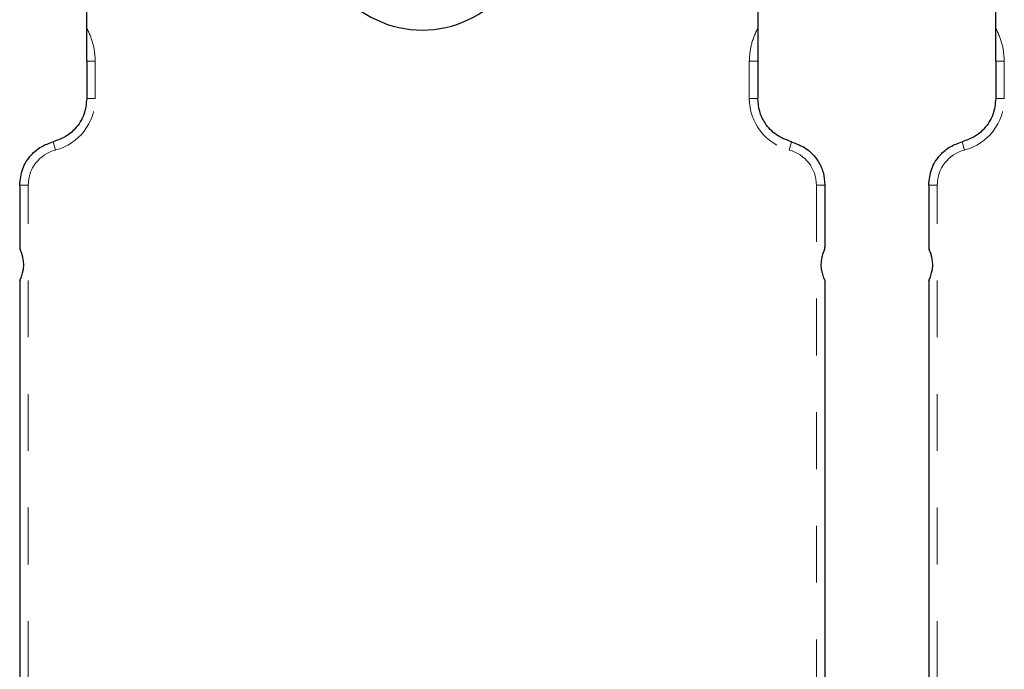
# Model space of a CAD drawing. Header units: inches. Extents: x 7.3 to 43.3, y -43.5 to -20.4.
# Tile 46 of 136: x 19.9 to 21.6, y -30.7 to -29.6. Entities that reach past the tile are written whole.
import ezdxf

# ---------------------------------------------------------------- set-up
doc = ezdxf.new("R2010")
doc.units = ezdxf.units.IN
doc.header["$LTSCALE"] = 0.5
doc.header["$MEASUREMENT"] = 0
doc.linetypes.add('HIDDEN', pattern=[0.225, 0.15, -0.075])
doc.layers.add('APP-M-S', color=30, linetype='Continuous')

msp = doc.modelspace()

# ---------------------------------------------------------------- linework, layer by layer
at = {"layer": 'APP-M-S', "linetype": 'Continuous', "lineweight": 25}
for p, q in [((21.1547, -28.2801), (21.1547, -29.7402)), ((19.9736, -29.6748), (19.9736, -29.552)), ((21.5736, -29.6748), (21.5736, -29.552)), ((19.9736, -29.6748), (19.9736, -29.7402)), ((21.5736, -29.6748), (21.5736, -29.7402)), ((19.8555, -29.8927), (19.8555, -30.002)), ((21.2728, -29.8927), (21.2728, -30.002)), ((21.4555, -29.8927), (21.4555, -30.002)), ((19.8555, -30.0607), (19.8555, -30.9607)), ((21.2728, -30.0607), (21.2728, -30.9607)), ((21.4555, -30.0607), (21.4555, -30.9607))]:
    msp.add_line(p, q, dxfattribs=at)
at = {"layer": 'APP-M-S', "linetype": 'HIDDEN', "lineweight": 18}
for p, q in [((19.9886, -29.6748), (19.9736, -29.6748)), ((19.9886, -29.7402), (19.9886, -29.6748)), ((21.1547, -29.6748), (21.1397, -29.6748)), ((21.1397, -29.6748), (21.1397, -29.7402)), ((21.5886, -29.6748), (21.5736, -29.6748)), ((21.5886, -29.7402), (21.5886, -29.6748)), ((19.9736, -29.7402), (19.9886, -29.7402)), ((21.1397, -29.7402), (21.1547, -29.7402)), ((21.5736, -29.7402), (21.5886, -29.7402)), ((19.9145, -29.8164), (19.9183, -29.831)), ((21.21, -29.831), (21.2137, -29.8164)), ((21.5145, -29.8164), (21.5183, -29.831)), ((19.8555, -29.8927), (19.8705, -29.8927)), ((19.8705, -30.9607), (19.8705, -29.8927)), ((21.2578, -29.8927), (21.2728, -29.8927)), ((21.2578, -29.8927), (21.2578, -30.9607)), ((21.4555, -29.8927), (21.4705, -29.8927)), ((21.4705, -30.9607), (21.4705, -29.8927))]:
    msp.add_line(p, q, dxfattribs=at)
at = {"layer": 'APP-M-S', "linetype": 'Continuous', "lineweight": 25}
for centre, radius, start, end in [((20.5641, -29.4308), 0.189, 219.8984, 320.101), ((19.8655, -30.002), 0.01, 180, 205.8419), ((19.8025, -30.0325), 0.06, 332.0471, 25.8419), ((21.3258, -30.0325), 0.06, 154.1581, 207.9529), ((21.2628, -30.002), 0.01, 334.1581, 0), ((21.4655, -30.002), 0.01, 180, 205.8419), ((21.4025, -30.0325), 0.06, 332.0471, 25.8419)]:
    msp.add_arc(centre, radius, start, end, dxfattribs=at)
at = {"layer": 'APP-M-S', "linetype": 'HIDDEN', "lineweight": 18}
for centre, radius, start, end in [((19.8948, -29.7402), 0.0937, 284.4775, 0), ((21.2334, -29.7402), 0.0937, 180, 255.5225), ((21.4948, -29.7402), 0.0937, 284.4775, 0), ((19.9342, -29.8927), 0.0637, 104.4775, 180), ((21.194, -29.8927), 0.0637, 0, 75.5225), ((21.5342, -29.8927), 0.0637, 104.4775, 180)]:
    msp.add_arc(centre, radius, start, end, dxfattribs=at)
for points, knots in [([(19.9886, -29.6748), (19.9879, -29.6649), (19.9865, -29.6445), (19.978, -29.6258), (19.9736, -29.6161)], [0, 0, 0, 0, 0.481839, 1, 1, 1, 1]), ([(21.1397, -29.6748), (21.1403, -29.6649), (21.1418, -29.6444), (21.1503, -29.6258), (21.1547, -29.6161)], [0, 0, 0, 0, 0.4834588, 1, 1, 1, 1]), ([(21.5886, -29.6748), (21.5879, -29.6649), (21.5865, -29.6445), (21.578, -29.6258), (21.5736, -29.6161)], [0, 0, 0, 0, 0.481839, 1, 1, 1, 1])]:
    msp.add_open_spline(points, degree=3, knots=knots, dxfattribs=at)
at = {"layer": 'APP-M-S', "linetype": 'Continuous', "lineweight": 25}
for points, knots in [([(19.9736, -29.7402), (19.9725, -29.7499), (19.9705, -29.7693), (19.9554, -29.7925), (19.9362, -29.8089), (19.9217, -29.8139), (19.9145, -29.8164)], [0, 0, 0, 0, 0.279732, 0.559464, 0.779732, 1, 1, 1, 1]), ([(21.2137, -29.8164), (21.2046, -29.813), (21.1863, -29.8062), (21.1676, -29.7857), (21.1566, -29.7631), (21.1553, -29.7478), (21.1547, -29.7402)], [0, 0, 0, 0, 0.279732, 0.559464, 0.779732, 1, 1, 1, 1]), ([(21.5736, -29.7402), (21.5725, -29.7499), (21.5705, -29.7693), (21.5554, -29.7925), (21.5362, -29.8089), (21.5217, -29.8139), (21.5145, -29.8164)], [0, 0, 0, 0, 0.279732, 0.559464, 0.779732, 1, 1, 1, 1]), ([(19.8555, -29.8927), (19.8565, -29.883), (19.8586, -29.8636), (19.8737, -29.8404), (19.8929, -29.824), (19.9073, -29.819), (19.9145, -29.8164)], [0, 0, 0, 0, 0.279732, 0.5594638, 0.7797319, 1, 1, 1, 1]), ([(21.2137, -29.8164), (21.2229, -29.8199), (21.2411, -29.8267), (21.2598, -29.8472), (21.2709, -29.8698), (21.2721, -29.8851), (21.2728, -29.8927)], [0, 0, 0, 0, 0.279732, 0.559464, 0.779732, 1, 1, 1, 1]), ([(21.4555, -29.8927), (21.4565, -29.883), (21.4586, -29.8636), (21.4737, -29.8404), (21.4929, -29.824), (21.5073, -29.819), (21.5145, -29.8164)], [0, 0, 0, 0, 0.279732, 0.5594638, 0.7797319, 1, 1, 1, 1])]:
    msp.add_open_spline(points, degree=3, knots=knots, dxfattribs=at)

doc.saveas('drawing.dxf')
